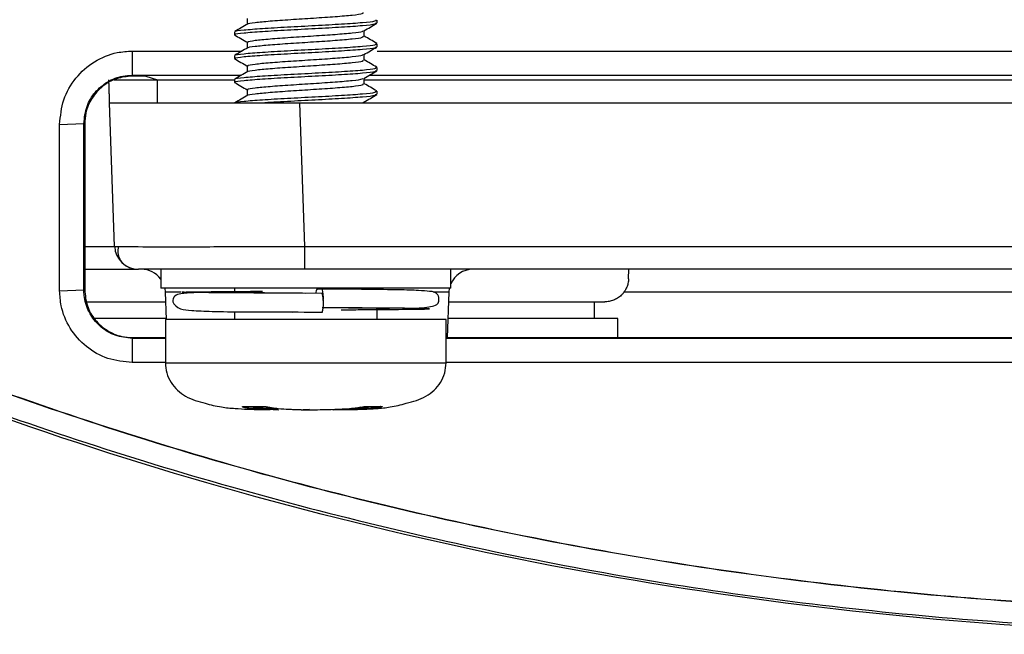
# Model space of a CAD drawing. Header units: millimetres. Extents: x 51 to 353, y -23 to 217.
# Tile 76 of 147: x 138.33 to 146.61, y 191.19 to 196.36. Entities that reach past the tile are written whole.
import ezdxf

# ---------------------------------------------------------------- set-up
doc = ezdxf.new("R2010")
doc.units = ezdxf.units.MM

msp = doc.modelspace()

# ---------------------------------------------------------------- linework, layer by layer
at = {"color": 7, "linetype": 'Continuous', "lineweight": 25}
for p, q in [((140.2427, 196.3711), (140.2427, 196.3227)), ((141.3345, 196.3334), (141.3345, 196.3584)), ((141.2262, 196.2211), (141.2262, 196.2693)), ((140.1345, 196.2584), (140.1345, 196.2334)), ((140.2427, 196.1711), (140.2427, 196.1227)), ((141.3345, 196.1334), (141.3345, 196.1584)), ((139.2757, 196.0971), (139.2757, 195.8938)), ((140.1345, 196.0584), (140.1345, 196.0334)), ((141.2262, 196.0211), (141.2262, 196.0693)), ((140.2427, 195.9711), (140.2427, 195.9227)), ((141.3345, 195.9334), (141.3345, 195.9584)), ((139.2757, 195.8937), (140.1927, 195.8937)), ((139.2757, 195.8937), (139.2757, 195.8867)), ((139.3891, 195.8867), (139.2757, 195.8867)), ((139.3891, 195.8867), (139.4872, 195.854)), ((140.1345, 195.8584), (140.1345, 195.8334)), ((141.2262, 195.8211), (141.2262, 195.8693)), ((139.4872, 195.854), (140.1345, 195.854)), ((139.4872, 195.6608), (139.4872, 195.854)), ((141.2262, 195.854), (156.4385, 195.854)), ((140.2427, 195.7711), (140.2427, 195.7227)), ((141.3345, 195.7334), (141.3345, 195.7584)), ((139.1277, 194.4538), (139.0856, 195.6608)), ((140.7268, 194.4538), (140.6846, 195.6608)), ((140.6846, 195.6608), (157.0668, 195.6608)), ((141.2262, 195.6608), (141.2262, 195.6693)), ((138.6652, 195.4798), (138.8687, 195.4868)), ((138.8687, 195.4868), (138.8757, 195.4868)), ((138.8757, 195.4868), (138.8757, 194.0868)), ((139.1277, 194.4538), (139.1597, 194.4525)), ((140.7268, 194.4538), (157.0247, 194.4538)), ((140.7268, 194.2608), (140.7268, 194.4538)), ((138.8757, 194.2608), (139.3276, 194.2608)), ((139.5145, 194.2608), (139.5145, 194.1008)), ((157.0247, 194.2608), (140.7268, 194.2608)), ((141.9545, 194.1008), (141.9545, 194.2608)), ((143.4479, 194.1798), (143.4507, 194.2608)), ((138.6652, 194.0798), (138.8687, 194.0868)), ((138.8687, 194.0868), (138.8757, 194.0868)), ((141.7033, 194.1008), (139.5145, 194.1008)), ((139.5485, 194.1008), (139.5525, 194.0677)), ((139.5525, 194.0677), (139.5605, 193.8376)), ((140.1345, 194.1008), (140.1345, 194.0624)), ((140.8716, 194.0576), (140.6236, 194.0592)), ((140.8288, 194.0976), (140.8716, 194.0976)), ((141.3345, 194.0902), (141.3345, 194.1008)), ((141.9545, 194.1008), (141.7033, 194.1008)), ((141.9257, 193.6868), (141.939, 194.0677)), ((141.939, 194.0677), (141.9429, 194.1008)), ((138.8928, 193.9868), (139.5553, 193.9868)), ((141.9362, 193.9868), (143.248, 193.9868)), ((143.159, 193.9868), (143.159, 193.8468)), ((143.159, 193.9868), (143.159, 193.8468)), ((140.1345, 193.9038), (140.1345, 193.8376)), ((140.2722, 193.9019), (140.6224, 193.8992)), ((140.4201, 193.9004), (140.4216, 193.9004)), ((140.8716, 193.8976), (140.8288, 193.8976)), ((141.3345, 193.8376), (141.3345, 193.932)), ((139.5602, 193.8468), (138.9579, 193.8468)), ((139.5545, 193.8376), (139.5545, 193.4732)), ((141.6716, 193.8376), (139.5545, 193.8376)), ((141.9145, 193.8376), (141.6716, 193.8376)), ((141.9145, 193.4732), (141.9145, 193.8376)), ((143.359, 193.8468), (141.9313, 193.8468)), ((143.359, 193.6868), (143.359, 193.8468)), ((143.359, 193.6868), (143.359, 193.8468)), ((139.2757, 193.6868), (139.2757, 193.6798)), ((139.2757, 193.6868), (139.5545, 193.6868)), ((139.2757, 193.6798), (139.2757, 193.4764)), ((139.5545, 193.6798), (139.2757, 193.6798)), ((141.9145, 193.6868), (155.837, 193.6868)), ((155.837, 193.6798), (141.9145, 193.6798)), ((139.5545, 193.4764), (139.2757, 193.4764)), ((155.837, 193.4764), (141.9145, 193.4764)), ((140.5034, 193.0789), (140.5055, 193.0789)), ((140.5039, 193.0789), (140.5061, 193.0789)), ((140.6953, 193.0789), (140.7123, 193.0789)), ((140.7646, 193.0799), (140.7115, 193.0789)), ((140.757, 193.0789), (140.7737, 193.0789)), ((140.7575, 193.0789), (140.7727, 193.0789)), ((140.9629, 193.0789), (140.9651, 193.0789)), ((140.9649, 193.0799), (140.9948, 193.0802))]:
    msp.add_line(p, q, dxfattribs=at)
at = {"color": 8, "linetype": 'Continuous', "lineweight": 25}
for p, q in [((139.1245, 195.8538), (139.4872, 195.8538)), ((138.8757, 194.4538), (139.1277, 194.4538)), ((139.6859, 194.0677), (139.5525, 194.0677)), ((141.939, 194.0677), (141.8051, 194.0677)), ((146.9459, 194.0677), (143.4054, 194.0677)), ((139.5545, 193.4732), (141.9145, 193.4732))]:
    msp.add_line(p, q, dxfattribs=at)
at = {"color": 7, "linetype": 'Continuous', "lineweight": 25, "flags": 128}
for points in [[(139.2757, 196.0971), (139.8561, 196.0971), (140.1986, 196.0971)], [(141.3339, 196.0971), (142.1777, 196.0971), (144.4994, 196.0971), (146.821, 196.0971), (149.1426, 196.0971), (151.4642, 196.0971), (153.7858, 196.0971), (156.5443, 196.0971)], [(141.2683, 195.8937), (142.1777, 195.8937), (151.4642, 195.8937), (156.5388, 195.8937)]]:
    msp.add_lwpolyline(points, dxfattribs=at)
at = {"color": 8, "linetype": 'Continuous', "lineweight": 25, "flags": 128}
for points in [[(140.427, 193.0999), (140.4296, 193.0996), (140.4325, 193.0996)], [(141.1919, 193.0997), (141.1911, 193.0996), (141.1891, 193.0996)]]:
    msp.add_lwpolyline(points, dxfattribs=at)
at = {"color": 7, "linetype": 'Continuous', "lineweight": 25}
for centre, radius, start, end in [((139.3276, 194.4608), 0.2, 182, 270), ((139.3526, 194.0608), 0.2, 35.95887, 90), ((142.1389, 194.0608), 0.2, 90, 157.21118), ((140.8923, 194.0623), 0.0727, 150.89361, 183.06038), ((140.6468, 194.0242), 0.2364, 353.55804, 18.10331), ((140.6317, 193.9776), 0.2529, 341.55972, 18.44028), ((140.2172, 193.123), 0.0173, 252.17968, 268.76251), ((141.3657, 193.1332), 0.0275, 271.71548, 284.10464)]:
    msp.add_arc(centre, radius, start, end, dxfattribs=at)
at = {"color": 8, "linetype": 'Continuous', "lineweight": 25}
for centre, radius, start, end in [((140.2127, 193.1336), 0.034, 267.09129, 304.85888), ((140.3827, 193.119), 0.0132, 249.59659, 271.70914), ((141.239, 193.1292), 0.0234, 268.08885, 285.27633), ((141.3574, 193.1251), 0.0255, 229.87333, 272.55651)]:
    msp.add_arc(centre, radius, start, end, dxfattribs=at)
at = {"color": 7, "linetype": 'Continuous', "lineweight": 25}
for points, knots in [([(131.7494, 196.3556), (132.5201, 195.8942), (134.0641, 194.9696), (136.5194, 193.836), (139.0525, 192.8954), (141.6547, 192.1751), (144.3089, 191.6808), (146.9984, 191.4104), (149.701, 191.3642), (152.3942, 191.5447), (155.0611, 191.957), (157.6863, 192.5918), (160.2504, 193.4408), (162.4806, 194.3972), (164.3963, 195.3775), (165.4668, 196.0296), (166.002, 196.3556)], [0, 0, 0, 0, 0.0745465, 0.1493596, 0.2241727, 0.2987192, 0.3732662, 0.4480797, 0.5228922, 0.5974378, 0.6719302, 0.7466881, 0.8214465, 0.8959398, 0.9479703, 1, 1, 1, 1]), ([(131.7504, 196.3571), (132.521, 195.8957), (134.0649, 194.9712), (136.5201, 193.8376), (139.053, 192.8971), (141.6552, 192.1768), (144.3092, 191.6825), (146.9985, 191.4121), (149.7009, 191.3659), (152.394, 191.5465), (155.0608, 191.9588), (157.6859, 192.5934), (160.2498, 193.4425), (162.4799, 194.3988), (164.3955, 195.379), (165.4659, 196.0311), (166.0011, 196.3571)], [0, 0, 0, 0, 0.074547, 0.14936, 0.224173, 0.29872, 0.373267, 0.44808, 0.522893, 0.597439, 0.671931, 0.746689, 0.821447, 0.89594, 0.947971, 1, 1, 1, 1]), ([(140.1409, 196.2616), (140.1404, 196.262), (140.1339, 196.2665), (140.2079, 196.2751), (140.3587, 196.2876), (140.5764, 196.3001), (140.8154, 196.3126), (141.0434, 196.3251), (141.2219, 196.3376), (141.3302, 196.3496), (141.3283, 196.3574), (141.3274, 196.3611)], [0, 0, 0, 0, 0.010075, 0.135735, 0.261395, 0.387054, 0.512714, 0.638373, 0.764033, 0.889692, 1, 1, 1, 1]), ([(140.2475, 196.3246), (140.2473, 196.3248), (140.2426, 196.3291), (140.3033, 196.3376), (140.4264, 196.3501), (140.605, 196.3626), (140.8008, 196.3751), (140.9878, 196.3876), (141.1333, 196.4001), (141.2183, 196.4113), (141.218, 196.4182), (141.2179, 196.421)], [0, 0, 0, 0, 0.005319, 0.134967, 0.264615, 0.394263, 0.523911, 0.653559, 0.783207, 0.912855, 1, 1, 1, 1]), ([(140.2459, 196.3246), (140.2279, 196.3141), (140.1917, 196.2931), (140.1556, 196.2722), (140.1375, 196.2617)], [0, 0, 0, 0, 0.499918, 1, 1, 1, 1]), ([(140.1448, 196.2334), (140.1419, 196.2348), (140.1307, 196.2404), (140.2057, 196.2501), (140.3593, 196.2626), (140.5763, 196.2751), (140.8154, 196.2876), (141.0436, 196.3001), (141.2211, 196.3126), (141.3247, 196.3237), (141.3243, 196.3307), (141.3242, 196.3334)], [0, 0, 0, 0, 0.041969, 0.166969, 0.291969, 0.416969, 0.541969, 0.666969, 0.791969, 0.916969, 1, 1, 1, 1]), ([(141.2229, 196.2673), (141.241, 196.2778), (141.2772, 196.2989), (141.3135, 196.3199), (141.3316, 196.3304)], [0, 0, 0, 0, 0.499835, 1, 1, 1, 1]), ([(140.1345, 196.2334), (140.1525, 196.2229), (140.1886, 196.202), (140.2247, 196.181), (140.2428, 196.1706)], [0, 0, 0, 0, 0.500049, 1, 1, 1, 1]), ([(140.2475, 196.1246), (140.2473, 196.1248), (140.2426, 196.1291), (140.3033, 196.1376), (140.4264, 196.1501), (140.605, 196.1626), (140.8008, 196.1751), (140.9878, 196.1876), (141.1333, 196.2001), (141.2183, 196.2113), (141.218, 196.2182), (141.2179, 196.221)], [0, 0, 0, 0, 0.005319, 0.134967, 0.264615, 0.394263, 0.523911, 0.653559, 0.783207, 0.912855, 1, 1, 1, 1]), ([(140.2515, 196.1706), (140.2489, 196.1721), (140.2393, 196.1778), (140.301, 196.1876), (140.427, 196.2001), (140.6048, 196.2126), (140.8007, 196.2251), (140.9882, 196.2376), (141.1321, 196.2501), (141.2122, 196.26), (141.2138, 196.2657), (141.2142, 196.2673)], [0, 0, 0, 0, 0.047273, 0.176539, 0.305805, 0.435071, 0.564337, 0.693603, 0.822869, 0.952135, 1, 1, 1, 1]), ([(141.3324, 196.1612), (141.3142, 196.1717), (141.2788, 196.1922), (141.2435, 196.2127), (141.2262, 196.2227)], [0, 0, 0, 0, 0.512765, 1, 1, 1, 1]), ([(131.6944, 196.1787), (132.4997, 195.6981), (134.0786, 194.7558), (136.5771, 193.6156), (139.1231, 192.6865), (141.7394, 191.9752), (144.4024, 191.4837), (147.098, 191.2233), (149.8089, 191.1895), (152.5134, 191.3804), (155.2668, 191.8083), (158.049, 192.5006), (160.8315, 193.4744), (163.5263, 194.6772), (165.2146, 195.6789), (166.057, 196.1787)], [0, 0, 0, 0, 0.077601, 0.152156, 0.226977, 0.3018, 0.376358, 0.450914, 0.525736, 0.600559, 0.675117, 0.756166, 0.837556, 0.918948, 1, 1, 1, 1]), ([(140.1409, 196.0616), (140.1404, 196.062), (140.1339, 196.0665), (140.2079, 196.0751), (140.3587, 196.0876), (140.5764, 196.1001), (140.8154, 196.1126), (141.0434, 196.1251), (141.2219, 196.1376), (141.3302, 196.1496), (141.3283, 196.1574), (141.3274, 196.1611)], [0, 0, 0, 0, 0.010075, 0.135735, 0.261395, 0.387054, 0.512714, 0.638373, 0.764033, 0.889692, 1, 1, 1, 1]), ([(140.2459, 196.1246), (140.2279, 196.1141), (140.1917, 196.0931), (140.1556, 196.0722), (140.1375, 196.0617)], [0, 0, 0, 0, 0.499918, 1, 1, 1, 1]), ([(140.1448, 196.0334), (140.1419, 196.0348), (140.1307, 196.0404), (140.2057, 196.0501), (140.3593, 196.0626), (140.5763, 196.0751), (140.8154, 196.0876), (141.0436, 196.1001), (141.2211, 196.1126), (141.3247, 196.1237), (141.3243, 196.1307), (141.3242, 196.1334)], [0, 0, 0, 0, 0.041969, 0.166969, 0.291969, 0.416969, 0.541969, 0.666969, 0.791969, 0.916969, 1, 1, 1, 1]), ([(141.2229, 196.0673), (141.241, 196.0778), (141.2772, 196.0989), (141.3135, 196.1199), (141.3316, 196.1304)], [0, 0, 0, 0, 0.499835, 1, 1, 1, 1]), ([(138.6652, 195.4798), (138.6721, 195.5501), (138.6859, 195.6906), (138.7937, 195.8772), (138.9515, 196.0163), (139.1224, 196.0875), (139.2334, 196.0945), (139.2757, 196.0971)], [0, 0, 0, 0, 0.218786, 0.437261, 0.653583, 0.867867, 1, 1, 1, 1]), ([(140.1345, 196.0334), (140.1525, 196.0229), (140.1886, 196.002), (140.2247, 195.981), (140.2428, 195.9706)], [0, 0, 0, 0, 0.500049, 1, 1, 1, 1]), ([(140.2475, 195.9246), (140.2473, 195.9248), (140.2426, 195.9291), (140.3033, 195.9376), (140.4264, 195.9501), (140.605, 195.9626), (140.8008, 195.9751), (140.9878, 195.9876), (141.1333, 196.0001), (141.2183, 196.0113), (141.218, 196.0182), (141.2179, 196.021)], [0, 0, 0, 0, 0.005319, 0.134967, 0.264615, 0.394263, 0.523911, 0.653559, 0.783207, 0.912855, 1, 1, 1, 1]), ([(140.2515, 195.9706), (140.2489, 195.9721), (140.2393, 195.9778), (140.301, 195.9876), (140.427, 196.0001), (140.6048, 196.0126), (140.8007, 196.0251), (140.9882, 196.0376), (141.1321, 196.0501), (141.2122, 196.06), (141.2138, 196.0657), (141.2142, 196.0673)], [0, 0, 0, 0, 0.047273, 0.176539, 0.305805, 0.435071, 0.564337, 0.693603, 0.822869, 0.952135, 1, 1, 1, 1]), ([(141.3324, 195.9612), (141.3142, 195.9717), (141.2788, 195.9922), (141.2435, 196.0127), (141.2262, 196.0227)], [0, 0, 0, 0, 0.512765, 1, 1, 1, 1]), ([(140.1409, 195.8616), (140.1404, 195.862), (140.1339, 195.8665), (140.2079, 195.8751), (140.3587, 195.8876), (140.5764, 195.9001), (140.8154, 195.9126), (141.0436, 195.9251), (141.2211, 195.9376), (141.3247, 195.9487), (141.3243, 195.9557), (141.3242, 195.9584)], [0, 0, 0, 0, 0.010353, 0.139478, 0.268603, 0.397728, 0.526853, 0.655978, 0.785103, 0.914228, 1, 1, 1, 1]), ([(138.8687, 195.4868), (138.874, 195.5362), (138.884, 195.6314), (138.9595, 195.7547), (139.0652, 195.8439), (139.1774, 195.888), (139.2494, 195.8922), (139.2757, 195.8938)], [0, 0, 0, 0, 0.231959, 0.446743, 0.661355, 0.875914, 1, 1, 1, 1]), ([(139.2757, 195.8868), (139.2308, 195.8823), (139.1409, 195.8735), (139.0211, 195.8046), (138.9306, 195.7032), (138.8826, 195.5907), (138.8777, 195.5163), (138.8757, 195.4868)], [0, 0, 0, 0, 0.214532, 0.429061, 0.64365, 0.858362, 1, 1, 1, 1]), ([(140.2459, 195.9246), (140.2279, 195.9141), (140.1917, 195.8931), (140.1556, 195.8722), (140.1375, 195.8617)], [0, 0, 0, 0, 0.499918, 1, 1, 1, 1]), ([(140.1448, 195.8334), (140.1419, 195.8348), (140.1307, 195.8404), (140.2057, 195.8501), (140.3593, 195.8626), (140.5763, 195.8751), (140.8154, 195.8876), (141.0436, 195.9001), (141.2211, 195.9126), (141.3247, 195.9237), (141.3243, 195.9307), (141.3242, 195.9334)], [0, 0, 0, 0, 0.041969, 0.166969, 0.291969, 0.416969, 0.541969, 0.666969, 0.791969, 0.916969, 1, 1, 1, 1]), ([(140.2515, 195.7706), (140.2489, 195.7721), (140.2393, 195.7778), (140.301, 195.7876), (140.427, 195.8001), (140.6048, 195.8126), (140.8007, 195.8251), (140.9882, 195.8376), (141.1321, 195.8501), (141.2122, 195.86), (141.2138, 195.8657), (141.2142, 195.8673)], [0, 0, 0, 0, 0.047273, 0.176539, 0.305805, 0.435071, 0.564337, 0.693603, 0.822869, 0.952135, 1, 1, 1, 1]), ([(141.2229, 195.8673), (141.241, 195.8778), (141.2772, 195.8989), (141.3135, 195.9199), (141.3316, 195.9304)], [0, 0, 0, 0, 0.4998349, 1, 1, 1, 1]), ([(139.0856, 195.6608), (139.0856, 195.6609), (139.0856, 195.6612), (139.0855, 195.6639), (139.0853, 195.6681), (139.085, 195.6762), (139.0845, 195.691), (139.0837, 195.7159), (139.0826, 195.7464), (139.0814, 195.7807), (139.0801, 195.8169), (139.0793, 195.8415), (139.0788, 195.8538)], [0, 0, 0, 0, 0.060337, 0.120202, 0.180114, 0.240589, 0.370126, 0.500029, 0.629596, 0.759529, 0.879672, 1, 1, 1, 1]), ([(140.1345, 195.8334), (140.1525, 195.8229), (140.1886, 195.802), (140.2247, 195.781), (140.2428, 195.7706)], [0, 0, 0, 0, 0.500049, 1, 1, 1, 1]), ([(140.2475, 195.7246), (140.2473, 195.7248), (140.2426, 195.7291), (140.3033, 195.7376), (140.4264, 195.7501), (140.605, 195.7626), (140.8008, 195.7751), (140.9878, 195.7876), (141.1333, 195.8001), (141.2183, 195.8113), (141.218, 195.8182), (141.2179, 195.821)], [0, 0, 0, 0, 0.005319, 0.134967, 0.264615, 0.394263, 0.523911, 0.653559, 0.783207, 0.912855, 1, 1, 1, 1]), ([(141.3324, 195.7612), (141.3142, 195.7717), (141.2788, 195.7922), (141.2435, 195.8127), (141.2262, 195.8227)], [0, 0, 0, 0, 0.512765, 1, 1, 1, 1]), ([(140.1409, 195.6616), (140.1404, 195.662), (140.1339, 195.6665), (140.2079, 195.6751), (140.3587, 195.6876), (140.5764, 195.7001), (140.8154, 195.7126), (141.0436, 195.7251), (141.2211, 195.7376), (141.3247, 195.7487), (141.3243, 195.7557), (141.3242, 195.7584)], [0, 0, 0, 0, 0.010353, 0.139478, 0.268603, 0.397728, 0.526853, 0.655978, 0.785103, 0.914228, 1, 1, 1, 1]), ([(140.2459, 195.7246), (140.2279, 195.7141), (140.1917, 195.6931), (140.1556, 195.6722), (140.1375, 195.6617)], [0, 0, 0, 0, 0.499918, 1, 1, 1, 1]), ([(140.3468, 195.6608), (140.3543, 195.6614), (140.4121, 195.6662), (140.5799, 195.6751), (140.8144, 195.6876), (141.0439, 195.7001), (141.2211, 195.7126), (141.3247, 195.7237), (141.3243, 195.7307), (141.3242, 195.7334)], [0, 0, 0, 0, 0.025695, 0.197705, 0.369714, 0.541724, 0.713733, 0.885742, 1, 1, 1, 1]), ([(141.2229, 195.6673), (141.241, 195.6778), (141.2772, 195.6989), (141.3135, 195.7199), (141.3316, 195.7304)], [0, 0, 0, 0, 0.499835, 1, 1, 1, 1]), ([(139.0856, 195.6608), (139.0858, 195.6608), (139.0862, 195.6608), (139.0895, 195.6608), (139.0948, 195.6608), (139.1023, 195.6608), (139.1172, 195.6608), (139.1454, 195.6608), (139.1962, 195.6608), (139.2623, 195.6608), (139.3721, 195.6608), (139.5457, 195.6608), (139.7596, 195.6608), (139.9476, 195.6608), (140.0929, 195.6608), (140.2419, 195.6608), (140.3744, 195.6608), (140.4898, 195.6608), (140.587, 195.6608), (140.6521, 195.6608), (140.6846, 195.6608)], [0, 0, 0, 0, 0.023349, 0.046653, 0.069944, 0.093253, 0.116611, 0.178362, 0.240149, 0.304458, 0.368805, 0.500006, 0.631206, 0.695511, 0.759863, 0.821607, 0.883401, 0.922279, 0.961097, 1, 1, 1, 1]), ([(141.197, 195.6608), (141.2017, 195.6614), (141.2182, 195.6635), (141.2159, 195.6657), (141.2142, 195.6673)], [0, 0, 0, 0, 0.287461, 1, 1, 1, 1]), ([(138.6652, 194.0798), (138.6652, 194.2701), (138.6651, 194.5985), (138.6652, 195.0652), (138.6652, 195.3416), (138.6652, 195.4798)], [0, 0, 0, 0, 0.407715, 0.703858, 1, 1, 1, 1]), ([(138.8687, 194.0868), (138.8687, 194.277), (138.8687, 194.6055), (138.8687, 195.0722), (138.8687, 195.3486), (138.8687, 195.4868)], [0, 0, 0, 0, 0.4077153, 0.7038577, 1, 1, 1, 1]), ([(139.1586, 194.4526), (139.1559, 194.4348), (139.1504, 194.3988), (139.1675, 194.346), (139.2024, 194.3007), (139.2379, 194.283), (139.2554, 194.2742)], [0, 0, 0, 0, 0.24844, 0.501196, 0.753519, 1, 1, 1, 1]), ([(140.7268, 194.2608), (140.7097, 194.2608), (140.6755, 194.2608), (140.6244, 194.2608), (140.5734, 194.2608), (140.5226, 194.2608), (140.4443, 194.2608), (140.3394, 194.2608), (140.209, 194.2608), (140.0819, 194.2608), (139.9174, 194.2608), (139.7302, 194.2608), (139.5784, 194.2608), (139.4823, 194.2608), (139.4244, 194.2608), (139.38, 194.2608), (139.3526, 194.2608), (139.3372, 194.2608), (139.3291, 194.2608), (139.3281, 194.2608), (139.3276, 194.2608)], [0, 0, 0, 0, 0.023348, 0.046652, 0.069942, 0.093252, 0.116611, 0.178359, 0.240149, 0.304455, 0.368805, 0.500006, 0.631206, 0.695508, 0.759863, 0.821604, 0.883401, 0.922278, 0.961096, 1, 1, 1, 1]), ([(143.4479, 194.1798), (143.4475, 194.1733), (143.4467, 194.1607), (143.4433, 194.1425), (143.4387, 194.1256), (143.4329, 194.1099), (143.4262, 194.0955), (143.4189, 194.0825), (143.4112, 194.0708), (143.4032, 194.0604), (143.3952, 194.0511), (143.3804, 194.036), (143.3567, 194.0173), (143.3218, 193.9996), (143.2852, 193.9888), (143.2603, 193.9874), (143.248, 193.9868)], [0, 0, 0, 0, 0.063113, 0.123322, 0.180626, 0.235026, 0.286521, 0.33511, 0.380795, 0.423574, 0.463447, 0.500414, 0.630199, 0.756723, 0.879988, 1, 1, 1, 1]), ([(139.2757, 193.4764), (139.2063, 193.4832), (139.0674, 193.4968), (138.883, 193.6031), (138.7454, 193.759), (138.6749, 193.9279), (138.6679, 194.0378), (138.6652, 194.0798)], [0, 0, 0, 0, 0.218522, 0.436825, 0.652905, 0.867324, 1, 1, 1, 1]), ([(139.2757, 193.6798), (139.227, 193.6849), (139.1325, 193.6948), (139.0098, 193.7691), (138.942, 193.8481), (138.8934, 193.9381), (138.8715, 194.0095), (138.8693, 194.0709), (138.8687, 194.0868)], [0, 0, 0, 0, 0.228281, 0.442809, 0.657351, 0.710293, 0.924919, 1, 1, 1, 1]), ([(138.8757, 194.0868), (138.8802, 194.0418), (138.889, 193.9518), (138.958, 193.8319), (139.0596, 193.7414), (139.1721, 193.6936), (139.2463, 193.6887), (139.2757, 193.6868)], [0, 0, 0, 0, 0.214856, 0.429714, 0.644514, 0.859189, 1, 1, 1, 1]), ([(139.8381, 194.0651), (139.8306, 194.0649), (139.7523, 194.0635), (139.6927, 194.0577), (139.6289, 194.0438), (139.6033, 193.9818), (139.6754, 193.9207), (139.7795, 193.9144), (139.9552, 193.9049), (140.1295, 193.903), (140.2568, 193.902), (140.2722, 193.9019)], [0, 0, 0, 0, 0.017512, 0.182674, 0.292314, 0.391619, 0.518115, 0.633089, 0.785232, 0.973885, 1, 1, 1, 1]), ([(140.4226, 194.0604), (140.3109, 194.0612), (140.072, 194.0627), (139.8119, 194.0651), (139.6767, 194.0676), (139.7029, 194.0701), (139.8891, 194.0726), (140.1324, 194.0746), (140.3169, 194.0758), (140.3705, 194.0761)], [0, 0, 0, 0, 0.139818, 0.298841, 0.457863, 0.616883, 0.775902, 0.934923, 1, 1, 1, 1]), ([(140.2996, 194.0626), (140.253, 194.0635), (140.2059, 194.0644), (140.1794, 194.0634), (140.1791, 194.0634)], [0, 0, 0, 0, 0.987465, 1, 1, 1, 1]), ([(141.607, 193.932), (141.6263, 193.9327), (141.7224, 193.9366), (141.8051, 193.9492), (141.8487, 193.9661), (141.8546, 194.0023), (141.8544, 194.0124), (141.8536, 194.0197), (141.8519, 194.0282), (141.8485, 194.0381), (141.8282, 194.0724), (141.7874, 194.0734), (141.6794, 194.0846), (141.5106, 194.088), (141.2407, 194.0919), (141.0029, 194.0935), (140.8745, 194.0944)], [0, 0, 0, 0, 0.039762, 0.198807, 0.293777, 0.306584, 0.311531, 0.315658, 0.319418, 0.324073, 0.33752, 0.454993, 0.55277, 0.676241, 0.825305, 1, 1, 1, 1]), ([(140.8716, 193.8976), (140.7367, 193.8984), (140.532, 193.8996), (140.3325, 193.901), (140.2729, 193.9014), (140.2722, 193.9014)], [0, 0, 0, 0, 0.656414, 0.996009, 1, 1, 1, 1]), ([(141.032, 193.9203), (141.0871, 193.9207), (141.208, 193.9215), (141.428, 193.9231), (141.658, 193.925), (141.7927, 193.9276), (141.7654, 193.9302), (141.6122, 193.9321), (141.4265, 193.9338), (141.2043, 193.9356), (141.0037, 193.9368), (140.8716, 193.9376)], [0, 0, 0, 0, 0.0617393, 0.1353426, 0.2765199, 0.4222121, 0.5679043, 0.7090816, 0.7826849, 0.8567797, 1, 1, 1, 1]), ([(141.4268, 193.93), (141.4266, 193.93), (141.4211, 193.9309), (141.3093, 193.9326), (141.1197, 193.935), (140.9542, 193.9365), (140.8805, 193.9371)], [0, 0, 0, 0, 0.016168, 0.366965, 0.717764, 1, 1, 1, 1]), ([(139.5545, 193.4732), (139.5568, 193.4446), (139.5614, 193.3871), (139.5988, 193.3077), (139.6531, 193.2404), (139.7481, 193.1721), (139.878, 193.136), (140.0167, 193.1003), (140.1727, 193.0863), (140.3092, 193.0816), (140.4072, 193.0808), (140.4339, 193.0806)], [0, 0, 0, 0, 0.080133, 0.161013, 0.242114, 0.3213, 0.485836, 0.615768, 0.724415, 0.925055, 1, 1, 1, 1]), ([(140.9948, 193.0802), (141.0349, 193.0805), (141.1463, 193.0813), (141.2962, 193.0862), (141.4522, 193.1003), (141.591, 193.136), (141.7208, 193.1721), (141.8159, 193.2404), (141.8702, 193.3077), (141.9075, 193.3871), (141.9122, 193.4446), (141.9145, 193.4732)], [0, 0, 0, 0, 0.108559, 0.301908, 0.406607, 0.531817, 0.690375, 0.766683, 0.844837, 0.922779, 1, 1, 1, 1]), ([(140.211, 193.0996), (140.2075, 193.1008), (140.2019, 193.1029), (140.2006, 193.1053), (140.2039, 193.1066), (140.2092, 193.1066), (140.2119, 193.1066)], [0, 0, 0, 0, 0.385288, 0.623288, 0.811932, 1, 1, 1, 1]), ([(140.5055, 193.0789), (140.485, 193.0792), (140.4037, 193.0806), (140.3089, 193.0849), (140.2343, 193.0936), (140.2166, 193.0979), (140.2122, 193.0992), (140.2112, 193.0995), (140.211, 193.0996)], [0, 0, 0, 0, 0.200665, 0.796053, 0.948246, 0.987718, 0.997548, 1, 1, 1, 1]), ([(140.2119, 193.1066), (140.2324, 193.1062), (140.2859, 193.1051), (140.3429, 193.106), (140.3781, 193.1066)], [0, 0, 0, 0, 0.382204, 1, 1, 1, 1]), ([(140.2147, 193.1058), (140.2147, 193.1058), (140.2146, 193.1058), (140.2152, 193.1058), (140.2158, 193.1058), (140.2167, 193.1058), (140.2168, 193.1058)], [0, 0, 0, 0, 0.002751, 0.387981, 0.897501, 1, 1, 1, 1]), ([(140.2626, 193.1058), (140.2722, 193.1043), (140.3361, 193.0947), (140.4147, 193.0928), (140.4828, 193.0915), (140.4906, 193.0913)], [0, 0, 0, 0, 0.135093, 0.901152, 1, 1, 1, 1]), ([(140.3781, 193.1066), (140.3815, 193.1066), (140.3881, 193.1066), (140.4001, 193.1054), (140.414, 193.1034), (140.4244, 193.1013), (140.4307, 193.1), (140.4322, 193.0996), (140.4325, 193.0996)], [0, 0, 0, 0, 0.187279, 0.358711, 0.574735, 0.898197, 0.979588, 1, 1, 1, 1]), ([(140.3831, 193.1058), (140.3837, 193.1058), (140.3855, 193.1058), (140.3904, 193.1057), (140.397, 193.1051), (140.405, 193.1041), (140.4155, 193.1023), (140.4229, 193.1008), (140.427, 193.0999), (140.427, 193.0999)], [0, 0, 0, 0, 0.051944, 0.172002, 0.294387, 0.438412, 0.648275, 0.999289, 1, 1, 1, 1]), ([(140.4325, 193.0996), (140.4328, 193.0995), (140.4342, 193.0992), (140.4404, 193.0979), (140.4638, 193.0936), (140.5516, 193.0849), (140.653, 193.0806), (140.7364, 193.0792), (140.7575, 193.0789)], [0, 0, 0, 0, 0.0024521, 0.0122825, 0.051754, 0.2039474, 0.7993353, 1, 1, 1, 1]), ([(140.6963, 193.0789), (140.669, 193.0791), (140.6121, 193.0796), (140.554, 193.0823), (140.5238, 193.0837)], [0, 0, 0, 0, 0.479614, 1, 1, 1, 1]), ([(140.7727, 193.0789), (140.8, 193.0792), (140.9085, 193.0806), (141.0392, 193.0849), (141.1503, 193.0936), (141.1794, 193.0979), (141.187, 193.0992), (141.1888, 193.0995), (141.1891, 193.0996)], [0, 0, 0, 0, 0.200665, 0.796053, 0.948246, 0.987718, 0.997548, 1, 1, 1, 1]), ([(141.3586, 193.0996), (141.3583, 193.0995), (141.3568, 193.0992), (141.3507, 193.0979), (141.3259, 193.0936), (141.2249, 193.0849), (141.0992, 193.0806), (140.9924, 193.0792), (140.9655, 193.0789)], [0, 0, 0, 0, 0.0024521, 0.0122825, 0.051754, 0.2039474, 0.7993353, 1, 1, 1, 1]), ([(141.1806, 193.0982), (141.2082, 193.0988), (141.2496, 193.0997), (141.2885, 193.1042), (141.3015, 193.1057)], [0, 0, 0, 0, 0.6653894, 1, 1, 1, 1]), ([(141.1891, 193.0996), (141.1961, 193.1008), (141.2075, 193.1029), (141.2242, 193.1053), (141.2367, 193.1066), (141.2423, 193.1066), (141.2452, 193.1066)], [0, 0, 0, 0, 0.385288, 0.623288, 0.811932, 1, 1, 1, 1]), ([(141.1919, 193.0997), (141.195, 193.1002), (141.2037, 193.1017), (141.2165, 193.1039), (141.228, 193.1052), (141.2339, 193.1057), (141.2372, 193.1058), (141.238, 193.1058), (141.2382, 193.1058)], [0, 0, 0, 0, 0.20547, 0.567428, 0.737, 0.850292, 0.946539, 1, 1, 1, 1]), ([(141.2452, 193.1066), (141.2623, 193.1062), (141.3071, 193.1051), (141.3474, 193.106), (141.3724, 193.1066)], [0, 0, 0, 0, 0.382204, 1, 1, 1, 1]), ([(141.3724, 193.1066), (141.3742, 193.1066), (141.3777, 193.1066), (141.3779, 193.1054), (141.3735, 193.1034), (141.3661, 193.1013), (141.3603, 193.1), (141.3589, 193.0996), (141.3586, 193.0996)], [0, 0, 0, 0, 0.187279, 0.358711, 0.574735, 0.898197, 0.979588, 1, 1, 1, 1]), ([(141.3665, 193.1058), (141.3666, 193.1058), (141.3669, 193.1058), (141.3664, 193.1058), (141.3651, 193.1058), (141.3637, 193.1061), (141.3631, 193.1062)], [0, 0, 0, 0, 0.226703, 0.505129, 0.783465, 1, 1, 1, 1])]:
    msp.add_open_spline(points, degree=3, knots=knots, dxfattribs=at)
msp.add_open_spline([(148.8757, 191.1895), (145.845, 191.1895), (139.7835, 192.0499), (134.2025, 194.5654), (131.6424, 196.1865)], degree=3, dxfattribs=at)
at = {"color": 8, "linetype": 'Continuous', "lineweight": 25}
for points, knots in [([(139.1597, 194.4525), (139.1602, 194.4525), (139.171, 194.4521), (139.2842, 194.4512), (139.5649, 194.4507), (140.0029, 194.4512), (140.4026, 194.4524), (140.6177, 194.4533), (140.7268, 194.4538)], [0, 0, 0, 0, 0.005938, 0.151107, 0.42842, 0.705732, 0.850902, 1, 1, 1, 1]), ([(140.7296, 194.0585), (140.6697, 194.059), (140.5614, 194.0599), (140.416, 194.0614), (140.257, 194.0631), (140.0983, 194.065), (140.0094, 194.0676), (140.0127, 194.0698), (140.0815, 194.071), (140.1039, 194.0714)], [0, 0, 0, 0, 0.123683, 0.223446, 0.322547, 0.512631, 0.708795, 0.904958, 1, 1, 1, 1]), ([(140.6236, 194.0592), (140.5693, 194.0595), (140.498, 194.0599), (140.4371, 194.0603), (140.4226, 194.0604)], [0, 0, 0, 0, 0.762481, 1, 1, 1, 1]), ([(141.3345, 193.9249), (141.3411, 193.9249), (141.4072, 193.9258), (141.4239, 193.9267), (141.4389, 193.9275)], [0, 0, 0, 0, 0.099742, 1, 1, 1, 1])]:
    msp.add_open_spline(points, degree=3, knots=knots, dxfattribs=at)

doc.saveas('drawing.dxf')
